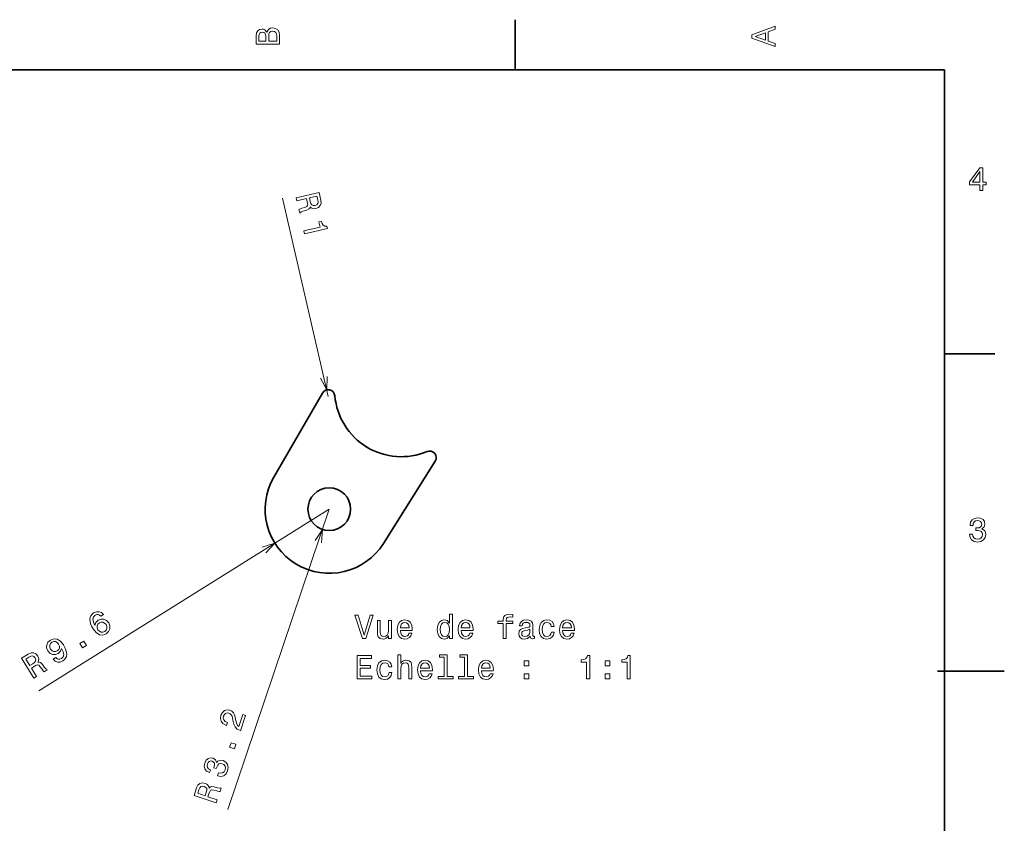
# Model space of a CAD drawing. Extents: x 0 to 296, y 0 to 210.
# Tile 8 of 8: x 149 to 296, y 87 to 208. Entities that reach past the tile are written whole.
import ezdxf

# ---------------------------------------------------------------- set-up
doc = ezdxf.new("R2010")
doc.units = 0

msp = doc.modelspace()

# ---------------------------------------------------------------- linework, layer by layer
at = {"color": 7, "lineweight": 35, "ltscale": 0.1875}
for p, q in [((222.699997, 200), (222.699997, 207.5)), ((287, 157.5), (294.5, 157.5))]:
    msp.add_line(p, q, dxfattribs=at)
at = {"color": 7, "lineweight": 35}
for p, q in [((287, 200), (10, 200)), ((287, 10), (287, 200))]:
    msp.add_line(p, q, dxfattribs=at)
at = {"color": 7, "lineweight": 13}
for p, q in [((194.718231, 151.117447), (187.899811, 180.784058)), ((194.881317, 134.227737), (151.398529, 107.045532)), ((194.881317, 134.227737), (179.714981, 89.261826))]:
    msp.add_line(p, q, dxfattribs=at)
at = {"color": 7, "lineweight": 35, "ltscale": 0.363429}
msp.add_line((186.572067, 139.03569), (193.852676, 151.618271), dxfattribs=at)
at = {"color": 7, "lineweight": 35, "ltscale": 0.363428}
msp.add_line((203.001083, 129.106262), (210.75647, 141.401886), dxfattribs=at)
at = {"color": 7, "lineweight": 35, "ltscale": 0.25}
msp.add_line((285.941101, 110), (295.941101, 110), dxfattribs=at)
at = {"color": 7, "lineweight": 13}
for points in [[(261.633209, 203.466858), (261.633209, 203.930847), (260.604401, 204.298996), (260.604401, 205.695969), (261.633209, 206.064133), (261.633209, 206.538193), (258.128174, 205.257217), (258.128174, 204.742798)], [(185.542007, 205.630417), (185.249496, 205.983429), (185.052811, 206.074219), (184.81073, 206.104477), (184.432495, 206.03891), (184.160156, 205.842224), (183.993729, 205.524506), (183.933212, 205.080704), (183.933212, 203.835022), (187.433212, 203.835022), (187.433212, 205.151306), (187.36261, 205.620331), (187.155838, 205.968307), (186.828018, 206.185165), (186.384216, 206.260818), (186.08667, 206.215424), (185.839554, 206.094391), (185.65799, 205.897705)], [(185.385666, 204.984879), (185.385666, 204.298996), (184.351807, 204.298996), (184.351807, 205.025223), (184.382065, 205.297562), (184.472839, 205.489197), (184.629181, 205.605194), (184.86116, 205.645538), (185.093155, 205.600143), (185.254532, 205.479111), (185.355408, 205.272339)], [(187.014618, 205.095825), (187.014618, 204.298996), (185.809296, 204.298996), (185.809296, 205.050446), (185.844589, 205.368164), (185.9505, 205.595108), (186.132065, 205.731277), (186.394302, 205.776657), (186.671692, 205.731277), (186.863327, 205.605194), (186.979324, 205.393372)], [(260.17572, 204.460388), (258.632477, 205), (260.17572, 205.539627)], [(292.277374, 181.916794), (292.731262, 181.916794), (292.731262, 182.784225), (293.23056, 182.784225), (293.23056, 183.187683), (292.731262, 183.187683), (292.731262, 185.341141), (292.272339, 185.341141), (290.739197, 183.228027), (290.739197, 182.784225), (292.277374, 182.784225)], [(291.162842, 183.187683), (292.277374, 184.756134), (292.277374, 183.187683)], [(189.937103, 180.848663), (190.04216, 180.391571), (191.482285, 180.722565), (191.5896, 180.255615), (191.653931, 179.908173), (191.634827, 179.676102), (191.499741, 179.520859), (191.221054, 179.40506), (190.784332, 179.278809), (190.501129, 179.182678), (190.342651, 179.084152), (190.461273, 178.568069), (190.554657, 178.589539), (190.66629, 178.734207), (190.912842, 178.832275), (191.455429, 178.993195), (191.844177, 179.170517), (191.945984, 179.312943), (191.998703, 179.511353), (192.166763, 179.342987), (192.370422, 179.244904), (192.607025, 179.206131), (192.874298, 179.236511), (193.271347, 179.400208), (193.535812, 179.667984), (193.648026, 180.035309), (193.61026, 180.492355), (193.348175, 181.632645)], [(193.163101, 180.524124), (193.202515, 180.217529), (193.157715, 179.984711), (193.016174, 179.812469), (192.756012, 179.7061), (192.459656, 179.689728), (192.257126, 179.782898), (192.116684, 179.988663), (192.020935, 180.292664), (191.90007, 180.818573), (193.035446, 181.079529)], [(191.072739, 175.907608), (191.175537, 175.460342), (194.611176, 176.249969), (194.534363, 176.584198), (194.214203, 176.60376), (193.972015, 176.734375), (193.791931, 176.9776), (193.666748, 177.342102), (193.31778, 177.261902), (193.500778, 176.465652)], [(290.729126, 130.51622), (290.729126, 130.480911), (290.809814, 129.996765), (291.046844, 129.633652), (291.420044, 129.401657), (291.914276, 129.315933), (292.438782, 129.401657), (292.832153, 129.623566), (293.08429, 129.976593), (293.175079, 130.430481), (293.134735, 130.728027), (293.023773, 130.970108), (292.842224, 131.156708), (292.600159, 131.292877), (292.927948, 131.565216), (293.043945, 131.998932), (292.968292, 132.392303), (292.751434, 132.68985), (292.398407, 132.87645), (291.914276, 132.942017), (291.460388, 132.861313), (291.112396, 132.63942), (290.885468, 132.286392), (290.809814, 131.817368), (290.809814, 131.782074), (291.258636, 131.782074), (291.299011, 132.104828), (291.430115, 132.336823), (291.641937, 132.478027), (291.939484, 132.528473), (292.201721, 132.488113), (292.393372, 132.382217), (292.509369, 132.210739), (292.554749, 131.97876), (292.509369, 131.731628), (292.388336, 131.565216), (292.176514, 131.46434), (291.889069, 131.434082), (291.692383, 131.439133), (291.692383, 131.04071), (291.939484, 131.050797), (292.257202, 131.005417), (292.494232, 130.884369), (292.635468, 130.687683), (292.685883, 130.430481), (292.630402, 130.13797), (292.484161, 129.921112), (292.252167, 129.784943), (291.944519, 129.739563), (291.626801, 129.789993), (291.394806, 129.941284), (291.248566, 130.183365), (291.193085, 130.51622)], [(161.054825, 118.455963), (160.757034, 118.751556), (160.408478, 118.890518), (160.016098, 118.871239), (159.605026, 118.691589), (159.371429, 118.503922), (159.204117, 118.286331), (159.094559, 118.03347), (159.049683, 117.743721), (159.06842, 117.428322), (159.153442, 117.082993), (159.304764, 116.707726), (159.525574, 116.316437), (159.973618, 115.751953), (160.458511, 115.442474), (160.962082, 115.388535), (161.480072, 115.58744), (161.846771, 115.923721), (162.037582, 116.32254), (162.045013, 116.767311), (161.866425, 117.214737), (161.539764, 117.575554), (161.147903, 117.764755), (160.721313, 117.771667), (160.302216, 117.604843), (159.949417, 117.26535), (159.798172, 116.831795), (159.568253, 117.3423), (159.493912, 117.765678), (159.57782, 118.097656), (159.825836, 118.34787), (160.061035, 118.447327), (160.279678, 118.459106), (160.480164, 118.376259), (160.661392, 118.210022)], [(200.9814, 118.376152), (200.103867, 115.395607), (199.201141, 118.376152), (198.722031, 118.376152), (199.851715, 114.871109), (200.356033, 114.871109), (201.460495, 118.376152)], [(212.868286, 115.289696), (212.868286, 114.871109), (213.312088, 114.871109), (213.312088, 118.492149), (212.873322, 118.492149), (212.873322, 117.165779), (212.535431, 117.549065), (212.328659, 117.639839), (212.091629, 117.67514), (211.662949, 117.57428), (211.330093, 117.291855), (211.113235, 116.837967), (211.037598, 116.227737), (211.113235, 115.617508), (211.330093, 115.158569), (211.662949, 114.871109), (212.091629, 114.775291), (212.328659, 114.810593), (212.540466, 114.901367)], [(220.927368, 117.110306), (220.927368, 114.871109), (221.37117, 114.871109), (221.37117, 117.110306), (222.379807, 117.110306), (222.379807, 117.488541), (221.37117, 117.488541), (221.37117, 117.654968), (221.406464, 117.856697), (221.522461, 117.992867), (221.719147, 118.073555), (222.001572, 118.103821), (222.379807, 118.083649), (222.379807, 118.466934), (221.900696, 118.492149), (221.46698, 118.446754), (221.164398, 118.310593), (220.982834, 118.073555), (220.927368, 117.735664), (220.927368, 117.488541), (220.115402, 117.488541), (220.115402, 117.110306)], [(161.454285, 116.951157), (161.575668, 116.652336), (161.584259, 116.372215), (161.477356, 116.115074), (161.264618, 115.922607), (160.985565, 115.807648), (160.710266, 115.819916), (160.457932, 115.947655), (160.251022, 116.193008), (160.128036, 116.484879), (160.122131, 116.760727), (160.238647, 117.011986), (160.47438, 117.224777), (160.734711, 117.32209), (160.996124, 117.313026), (161.241516, 117.18689)], [(204.183838, 117.579323), (203.740036, 117.579323), (203.740036, 116.015923), (203.689606, 115.652809), (203.54335, 115.390564), (203.316406, 115.229179), (203.01886, 115.178749), (202.78183, 115.219093), (202.630524, 115.340126), (202.5448, 115.546898), (202.524628, 115.839409), (202.524628, 117.579323), (202.080811, 117.579323), (202.080811, 115.799065), (202.095947, 115.440994), (202.191772, 115.14344), (202.484283, 114.871109), (202.953293, 114.775291), (203.20546, 114.810593), (203.422318, 114.901367), (203.608917, 115.057709), (203.760208, 115.284653), (203.760208, 114.871109), (204.183838, 114.871109)], [(205.520294, 116.096611), (207.295517, 116.096611), (207.300552, 116.303383), (207.219864, 116.883354), (206.997971, 117.317078), (206.644943, 117.579323), (206.175919, 117.67514), (205.71698, 117.57428), (205.363953, 117.291855), (205.137009, 116.832924), (205.05632, 116.227737), (205.131973, 115.607422), (205.358917, 115.153526), (205.706894, 114.871109), (206.160797, 114.775291), (206.554169, 114.840851), (206.876923, 115.012321), (207.113953, 115.284653), (207.250122, 115.647766), (206.811371, 115.647766), (206.720581, 115.446037), (206.589462, 115.294739), (206.216263, 115.173706), (205.928802, 115.229179), (205.711945, 115.405693), (205.570724, 115.693153), (205.520294, 116.081482)], [(205.520294, 116.46981), (205.575775, 116.817795), (205.711945, 117.074997), (205.918716, 117.231339), (206.191055, 117.286812), (206.458344, 117.231339), (206.665115, 117.074997), (206.791199, 116.817795), (206.836578, 116.46981)], [(212.167267, 117.276726), (212.459778, 117.206123), (212.681686, 117.009438), (212.812805, 116.681625), (212.863235, 116.227737), (212.812805, 115.768806), (212.681686, 115.440994), (212.459778, 115.239265), (212.167267, 115.173706), (211.889893, 115.239265), (211.678085, 115.440994), (211.536865, 115.773849), (211.491486, 116.227737), (211.536865, 116.676582), (211.678085, 117.004395), (211.889893, 117.206123)], [(214.628372, 116.096611), (216.40358, 116.096611), (216.40863, 116.303383), (216.327942, 116.883354), (216.106033, 117.317078), (215.753006, 117.579323), (215.283997, 117.67514), (214.825058, 117.57428), (214.472031, 117.291855), (214.245087, 116.832924), (214.164398, 116.227737), (214.240036, 115.607422), (214.46698, 115.153526), (214.814972, 114.871109), (215.26886, 114.775291), (215.662231, 114.840851), (215.985001, 115.012321), (216.222031, 115.284653), (216.3582, 115.647766), (215.919434, 115.647766), (215.828659, 115.446037), (215.69754, 115.294739), (215.324341, 115.173706), (215.036865, 115.229179), (214.820007, 115.405693), (214.678802, 115.693153), (214.628372, 116.081482)], [(214.628372, 116.46981), (214.683838, 116.817795), (214.820007, 117.074997), (215.026779, 117.231339), (215.299118, 117.286812), (215.566406, 117.231339), (215.773178, 117.074997), (215.899261, 116.817795), (215.944656, 116.46981)], [(224.956894, 115.224136), (224.956894, 115.209007), (224.982117, 115.037537), (225.05777, 114.916496), (225.375488, 114.820679), (225.622604, 114.861023), (225.622604, 115.203964), (225.516693, 115.188835), (225.375488, 115.254395), (225.350266, 115.456123), (225.350266, 116.858139), (225.289749, 117.216209), (225.113235, 117.468369), (224.805603, 117.619667), (224.371887, 117.67514), (223.948257, 117.614624), (223.635574, 117.443153), (223.438889, 117.175865), (223.373322, 116.822838), (223.373322, 116.79258), (223.771744, 116.79258), (223.807037, 117.004395), (223.917999, 117.155693), (224.099548, 117.246468), (224.35675, 117.281769), (224.603882, 117.256554), (224.78038, 117.180908), (224.886292, 117.049782), (224.9216, 116.868225), (224.901428, 116.65641), (224.82074, 116.550507), (224.619003, 116.500069), (224.240753, 116.459724), (223.807037, 116.36895), (223.499405, 116.207565), (223.317856, 115.955406), (223.262375, 115.582207), (223.312805, 115.249352), (223.469147, 115.002235), (223.721313, 114.845894), (224.06929, 114.790421), (224.538315, 114.896324)], [(228.108917, 116.681625), (228.547668, 116.681625), (228.456894, 117.085083), (228.240036, 117.402809), (227.902145, 117.599495), (227.463379, 117.67514), (226.979233, 117.57428), (226.611084, 117.291855), (226.379089, 116.832924), (226.298401, 116.217651), (226.374054, 115.607422), (226.600983, 115.153526), (226.959061, 114.871109), (227.448257, 114.775291), (227.881973, 114.850937), (228.219864, 115.062752), (228.451859, 115.395607), (228.552719, 115.839409), (228.129089, 115.839409), (228.053436, 115.556992), (227.912231, 115.345169), (227.710495, 115.21405), (227.463379, 115.173706), (227.155746, 115.239265), (226.933838, 115.440994), (226.797668, 115.768806), (226.752289, 116.23278), (226.797668, 116.686668), (226.938889, 117.014481), (227.165833, 117.216209), (227.463379, 117.286812), (227.725632, 117.241425), (227.922318, 117.125435), (228.053436, 116.933792)], [(229.808487, 116.096611), (231.583694, 116.096611), (231.588745, 116.303383), (231.508057, 116.883354), (231.286148, 117.317078), (230.933121, 117.579323), (230.464096, 117.67514), (230.005173, 117.57428), (229.652145, 117.291855), (229.425201, 116.832924), (229.344513, 116.227737), (229.420151, 115.607422), (229.647095, 115.153526), (229.995087, 114.871109), (230.448975, 114.775291), (230.842346, 114.840851), (231.165115, 115.012321), (231.402145, 115.284653), (231.538315, 115.647766), (231.099548, 115.647766), (231.008774, 115.446037), (230.877655, 115.294739), (230.504456, 115.173706), (230.21698, 115.229179), (230.000122, 115.405693), (229.858917, 115.693153), (229.808487, 116.081482)], [(229.808487, 116.46981), (229.863953, 116.817795), (230.000122, 117.074997), (230.206894, 117.231339), (230.479233, 117.286812), (230.746521, 117.231339), (230.953293, 117.074997), (231.079376, 116.817795), (231.124756, 116.46981)], [(224.906464, 115.819237), (224.845947, 115.556992), (224.68457, 115.355255), (224.44249, 115.224136), (224.144943, 115.178749), (223.953293, 115.203964), (223.817123, 115.284653), (223.7314, 115.425865), (223.706177, 115.622551), (223.726349, 115.799065), (223.807037, 115.92514), (224.129807, 116.066353), (224.538315, 116.126869), (224.906464, 116.24791)], [(153.561783, 111.779442), (153.837112, 111.481705), (154.184082, 111.3358), (154.576447, 111.355072), (154.998749, 111.535797), (155.232361, 111.723465), (155.410889, 111.942123), (155.520447, 112.194992), (155.565323, 112.484734), (155.546585, 112.80014), (155.458893, 113.14975), (155.305969, 113.518059), (155.086746, 113.916306), (154.637115, 114.473831), (154.152222, 114.78331), (153.652924, 114.839928), (153.136536, 114.647964), (152.765564, 114.309006), (152.577423, 113.905914), (152.569977, 113.461143), (152.750183, 113.02066), (153.075226, 112.652908), (153.471375, 112.46637), (153.893692, 112.456787), (154.314392, 112.630562), (154.665588, 112.963104), (154.814163, 113.40094), (155.04248, 112.883484), (155.116821, 112.460106), (155.032913, 112.12812), (154.786499, 111.884865), (154.54541, 111.775787), (154.324097, 111.76828), (154.123627, 111.851128), (153.955215, 112.025383)], [(153.162308, 113.284256), (153.039337, 113.576126), (153.028076, 113.860519), (153.133362, 114.11071), (153.347717, 114.310127), (153.629425, 114.420815), (153.904739, 114.408539), (154.152802, 114.278122), (154.365585, 114.042397), (154.486969, 113.743576), (154.492874, 113.467728), (154.373688, 113.220749), (154.139557, 113.014908), (153.877625, 112.910645), (153.616211, 112.919708), (153.373489, 113.041565)], [(157.920807, 113.481407), (158.510956, 113.850319), (158.11264, 114.487503), (157.522491, 114.118591)], [(150.671936, 108.949944), (151.069641, 109.198563), (150.286377, 110.451553), (150.692627, 110.705513), (151, 110.879814), (151.225586, 110.937569), (151.416443, 110.860611), (151.616928, 110.635025), (151.878906, 110.263519), (152.062286, 110.027252), (152.207169, 109.909653), (152.656189, 110.190353), (152.605408, 110.271606), (152.43219, 110.329857), (152.258972, 110.530846), (151.929626, 110.991089), (151.63504, 111.300583), (151.467178, 111.350281), (151.262436, 111.335297), (151.366669, 111.549141), (151.392838, 111.773666), (151.352188, 112.009949), (151.23616, 112.25264), (150.951736, 112.574432), (150.612259, 112.736908), (150.228424, 112.722977), (149.808807, 112.537979), (148.816681, 111.91777)], [(149.92485, 112.10498), (150.201752, 112.242386), (150.436432, 112.276093), (150.645447, 112.198593), (150.830978, 111.98745), (150.943268, 111.712685), (150.921356, 111.490829), (150.772766, 111.290886), (150.516724, 111.101089), (150.059143, 110.815048), (149.44162, 111.802895)], [(199.0448, 108.82428), (201.263809, 108.82428), (201.263809, 109.24791), (199.508774, 109.24791), (199.508774, 110.433067), (201.072174, 110.433067), (201.072174, 110.851654), (199.508774, 110.851654), (199.508774, 111.90065), (201.223465, 111.90065), (201.223465, 112.32428), (199.0448, 112.32428)], [(205.131973, 108.82428), (205.575775, 108.82428), (205.575775, 110.38768), (205.62117, 110.74575), (205.76741, 111.007996), (205.99437, 111.16938), (206.296951, 111.229897), (206.539032, 111.179466), (206.690323, 111.043297), (206.765976, 110.816353), (206.791199, 110.513763), (206.791199, 108.82428), (207.235001, 108.82428), (207.235001, 110.604538), (207.214828, 110.962608), (207.124039, 111.260162), (206.826492, 111.532494), (206.362518, 111.628311), (206.110352, 111.59301), (205.893494, 111.497192), (205.711945, 111.345894), (205.575775, 111.139122), (205.575775, 112.44532), (205.131973, 112.44532)], [(212.086578, 112.072121), (212.086578, 109.197479), (211.173752, 109.197479), (211.173752, 108.82428), (213.438171, 108.82428), (213.438171, 109.197479), (212.53038, 109.197479), (212.53038, 112.44532), (211.39061, 112.44532), (211.39061, 112.072121)], [(215.122604, 112.072121), (215.122604, 109.197479), (214.209778, 109.197479), (214.209778, 108.82428), (216.474182, 108.82428), (216.474182, 109.197479), (215.566406, 109.197479), (215.566406, 112.44532), (214.426636, 112.44532), (214.426636, 112.072121)], [(233.409348, 108.82428), (233.868286, 108.82428), (233.868286, 112.349495), (233.525345, 112.349495), (233.43457, 112.041862), (233.253006, 111.835083), (232.975632, 111.71405), (232.592346, 111.673706), (232.592346, 111.315636), (233.409348, 111.315636)], [(239.481384, 108.82428), (239.940323, 108.82428), (239.940323, 112.349495), (239.597382, 112.349495), (239.506607, 112.041862), (239.325043, 111.835083), (239.047668, 111.71405), (238.664383, 111.673706), (238.664383, 111.315636), (239.481384, 111.315636)], [(203.820724, 110.634796), (204.259491, 110.634796), (204.168716, 111.038254), (203.951859, 111.35598), (203.613953, 111.552666), (203.175201, 111.628311), (202.691055, 111.527451), (202.322891, 111.245026), (202.090912, 110.786095), (202.010208, 110.170822), (202.085861, 109.560593), (202.312805, 109.106697), (202.670868, 108.82428), (203.160065, 108.728462), (203.593781, 108.804108), (203.931686, 109.015923), (204.163666, 109.348778), (204.264542, 109.79258), (203.840912, 109.79258), (203.765259, 109.510162), (203.624039, 109.29834), (203.422318, 109.167221), (203.175201, 109.126877), (202.867569, 109.192436), (202.64566, 109.394165), (202.509491, 109.721977), (202.464096, 110.185951), (202.509491, 110.639839), (202.650696, 110.967651), (202.877655, 111.16938), (203.175201, 111.239983), (203.437439, 111.194595), (203.634125, 111.078606), (203.765259, 110.886963)], [(208.55632, 110.049782), (210.331543, 110.049782), (210.336578, 110.256554), (210.25589, 110.836525), (210.033981, 111.270248), (209.680969, 111.532494), (209.211945, 111.628311), (208.753006, 111.527451), (208.399979, 111.245026), (208.173035, 110.786095), (208.092346, 110.180908), (208.167999, 109.560593), (208.394943, 109.106697), (208.74292, 108.82428), (209.196808, 108.728462), (209.590179, 108.794022), (209.912949, 108.965492), (210.149979, 109.237823), (210.286148, 109.600937), (209.847382, 109.600937), (209.756607, 109.399208), (209.625488, 109.24791), (209.252289, 109.126877), (208.964828, 109.18235), (208.747971, 109.358864), (208.60675, 109.646324), (208.55632, 110.034653)], [(208.55632, 110.422981), (208.611801, 110.770966), (208.747971, 111.028168), (208.954742, 111.184509), (209.227066, 111.239983), (209.49437, 111.184509), (209.701141, 111.028168), (209.827209, 110.770966), (209.872604, 110.422981)], [(217.664398, 110.049782), (219.439606, 110.049782), (219.444656, 110.256554), (219.363953, 110.836525), (219.142059, 111.270248), (218.789032, 111.532494), (218.320007, 111.628311), (217.861084, 111.527451), (217.508057, 111.245026), (217.281113, 110.786095), (217.200409, 110.180908), (217.276062, 109.560593), (217.503006, 109.106697), (217.850998, 108.82428), (218.304886, 108.728462), (218.698257, 108.794022), (219.021027, 108.965492), (219.258057, 109.237823), (219.394226, 109.600937), (218.95546, 109.600937), (218.864685, 109.399208), (218.733551, 109.24791), (218.360352, 109.126877), (218.072891, 109.18235), (217.856033, 109.358864), (217.714828, 109.646324), (217.664398, 110.034653)], [(217.664398, 110.422981), (217.719864, 110.770966), (217.856033, 111.028168), (218.062805, 111.184509), (218.335144, 111.239983), (218.602432, 111.184509), (218.809204, 111.028168), (218.935287, 110.770966), (218.980682, 110.422981)], [(224.044067, 110.781052), (224.740036, 110.781052), (224.740036, 111.532494), (224.044067, 111.532494)], [(236.188171, 110.781052), (236.884125, 110.781052), (236.884125, 111.532494), (236.188171, 111.532494)], [(224.044067, 108.82428), (224.740036, 108.82428), (224.740036, 109.575722), (224.044067, 109.575722)], [(236.188171, 108.82428), (236.884125, 108.82428), (236.884125, 109.575722), (236.188171, 109.575722)], [(181.589676, 101.077927), (182.358505, 103.357376), (181.94754, 103.495995), (181.33989, 101.694412), (181.149139, 101.870522), (181.020782, 102.105415), (180.860413, 102.75029), (180.812149, 103.080589), (180.713043, 103.465294), (180.54985, 103.770485), (180.311432, 103.994606), (180.00737, 104.150383), (179.578552, 104.204536), (179.187408, 104.086319), (178.870651, 103.809937), (178.649078, 103.389694), (178.575577, 102.903534), (178.682526, 102.478935), (178.965164, 102.133453), (179.412476, 101.897423), (179.47937, 101.874863), (179.626053, 102.309723), (179.587814, 102.322617), (179.277374, 102.475227), (179.081955, 102.684845), (178.998337, 102.94191), (179.037643, 103.232025), (179.178925, 103.493073), (179.367691, 103.658264), (179.599197, 103.729202), (179.849472, 103.698013), (180.058014, 103.590424), (180.21376, 103.436768), (180.324661, 103.22905), (180.397095, 102.970428), (180.454926, 102.636902), (180.593246, 102.068657), (180.797424, 101.632553), (181.113647, 101.307678), (181.575348, 101.082764)], [(180.677734, 98.374115), (180.900162, 99.033585), (180.188126, 99.273743), (179.965698, 98.614273)], [(178.146988, 94.310898), (178.180435, 94.299614), (178.664978, 94.221344), (179.084808, 94.329895), (179.423904, 94.609375), (179.663101, 95.050293), (179.749481, 95.574677), (179.664948, 96.018341), (179.411026, 96.370102), (179.009949, 96.601181), (178.715103, 96.658051), (178.450272, 96.63028), (178.215424, 96.517883), (178.009033, 96.332024), (177.855759, 96.729675), (177.481857, 96.978203), (177.08493, 97.032242), (176.733688, 96.921852), (176.444046, 96.646973), (176.227188, 96.209167), (176.158585, 95.753296), (176.257645, 95.352646), (176.519623, 95.02478), (176.939865, 94.8032), (176.973312, 94.791916), (177.11676, 95.217224), (176.823822, 95.358612), (176.645905, 95.556999), (176.579803, 95.802841), (176.627106, 96.100899), (176.749146, 96.336502), (176.910751, 96.484238), (177.110291, 96.539352), (177.34462, 96.508217), (177.56427, 96.38623), (177.683289, 96.218353), (177.711166, 95.985413), (177.64798, 95.703354), (177.580338, 95.518593), (177.957855, 95.391266), (178.027267, 95.628647), (178.171829, 95.915192), (178.362274, 96.101112), (178.593765, 96.172058), (178.853607, 96.13765), (179.113037, 95.991592), (179.27179, 95.783707), (179.32666, 95.520363), (179.271362, 95.214355), (179.122025, 94.929413), (178.904526, 94.75795), (178.628403, 94.696732), (178.295273, 94.750542)], [(177.945602, 90.273758), (178.09549, 90.718185), (176.695328, 91.190437), (176.84845, 91.644417), (176.975616, 91.974091), (177.113434, 92.161789), (177.309814, 92.223297), (177.60788, 92.17598), (178.046021, 92.054817), (178.337631, 91.988388), (178.524231, 91.989326), (178.693466, 92.491089), (178.602676, 92.521713), (178.431793, 92.45694), (178.17041, 92.502518), (177.623917, 92.64959), (177.199875, 92.702133), (177.038559, 92.634125), (176.88974, 92.492714), (176.834747, 92.724159), (176.712616, 92.914375), (176.531357, 93.071312), (176.287766, 93.18541), (175.863785, 93.253899), (175.498245, 93.164291), (175.210281, 92.910141), (175.003098, 92.501007), (174.62915, 91.392349)], [(175.367386, 92.239761), (175.49437, 92.521591), (175.65448, 92.696457), (175.86525, 92.769073), (176.142578, 92.723427), (176.403641, 92.582153), (176.527374, 92.396713), (176.539246, 92.147888), (176.461594, 91.83876), (176.289139, 91.327438), (175.185242, 91.699768)]]:
    msp.add_lwpolyline(points, close=True, dxfattribs=at)
for points in [[(193.557022, 153.858841), (194.494232, 152.092026), (194.565994, 154.090744)], [(193.731689, 129.1996), (193.858612, 131.195572), (192.750717, 129.530472)], [(185.377274, 127.676056), (186.740997, 129.139008), (184.828491, 128.553925)]]:
    msp.add_lwpolyline(points, dxfattribs=at)
at = {"color": 7, "lineweight": 35}
msp.add_circle((194.881317, 134.227737), 3.2, dxfattribs=at)
for centre, radius, start, end in [((194.718231, 151.117447), 1, 5.058498, 149.945206), ((205.675385, 152.087341), 10, 185.058501, 292.645285), ((209.91066, 141.935379), 1, 327.758577, 112.64529), ((194.881317, 134.227737), 9.6, 149.945206, 327.758577)]:
    msp.add_arc(centre, radius, start, end, dxfattribs=at)

doc.saveas('drawing.dxf')
